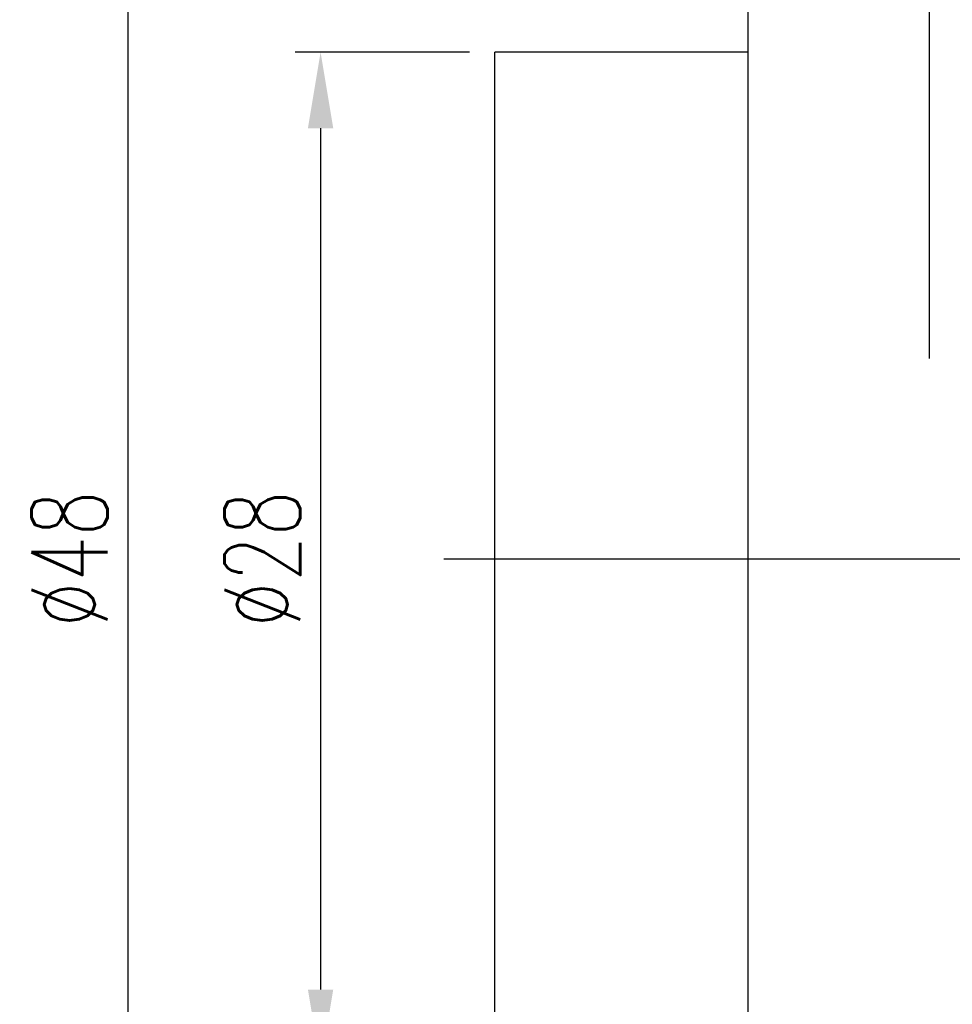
# Model space of a CAD drawing. Extents: x -230 to 1045, y -483 to 643.
# Tile 3 of 48: x -154 to -128, y 82 to 109. Entities that reach past the tile are written whole.
import ezdxf
from ezdxf.lldxf.tags import DXFTag

# ---------------------------------------------------------------- set-up
doc = ezdxf.new("R2010")
doc.units = 0
doc.header["$LTSCALE"] = 2
doc.header["$MEASUREMENT"] = 0
for name, color, linetype in [('CL', 1, 'CENTER'), ('DIM', 4, 'Continuous'), ('OUT', 3, 'Continuous')]:
    doc.layers.add(name, color=color, linetype=linetype)
doc.styles.add('DIM-7', font='SIMPLEX.shx', dxfattribs={"width": 0.7, "bigfont": 'chineset.shx'})
tags = doc.linetypes.add('CENTER', pattern=[2, 1.25, -0.25, 0.25, -0.25]).pattern_tags.tags
tags[10:11] = [DXFTag(74, 4), DXFTag(75, 0), DXFTag(340, '0'), DXFTag(46, 0.0), DXFTag(50, 0.0), DXFTag(44, 0.0), DXFTag(45, 0.0)]
tags[8:9] = [DXFTag(74, 4), DXFTag(75, 0), DXFTag(340, '0'), DXFTag(46, 0.0), DXFTag(50, 0.0), DXFTag(44, 0.0), DXFTag(45, 0.0)]
tags[6:7] = [DXFTag(74, 4), DXFTag(75, 0), DXFTag(340, '0'), DXFTag(46, 0.0), DXFTag(50, 0.0), DXFTag(44, 0.0), DXFTag(45, 0.0)]
tags[4:5] = [DXFTag(74, 4), DXFTag(75, 0), DXFTag(340, '0'), DXFTag(46, 0.0), DXFTag(50, 0.0), DXFTag(44, 0.0), DXFTag(45, 0.0)]
doc.dimstyles.new('CNS', dxfattribs={"dimscale": 0.7, "dimtxt": 3, "dimasz": 3, "dimexe": 1, "dimexo": 1, "dimgap": 1.5, "dimtad": 1, "dimdsep": 46, "dimtxsty": 'DIM-7', "dimcen": 0.09, "dimclrd": 4, "dimclre": 4, "dimclrt": 4, "dimadec": 0, "dimazin": 2, "dimtfac": 1, "dimtmove": 0, "dimatfit": 3, "dimfxl": 1, "dimtvp": 0.971429, "dimtolj": 1, "dimarcsym": 0})

# ---------------------------------------------------------------- blocks, each defined once
blk = doc.blocks.new('*D21')
at = {"layer": 'DEFPOINTS', "color": 0, "transparency": 16777216}
for p in [(-140.529, 108.296), (-145.344, 80.296), (-140.529, 80.296)]:
    blk.add_point(p, dxfattribs=at)
at = {"layer": 'DIM', "color": 7, "lineweight": -2, "transparency": 16777216}
for p, q in [((-141.229, 108.296), (-146.044, 108.296)), ((-145.344, 106.196), (-145.344, 82.396)), ((-141.229, 80.296), (-146.044, 80.296))]:
    blk.add_line(p, q, dxfattribs=at)
at = {"layer": 'DIM', "color": 7, "transparency": 16777216}
for points in [[(-145.694, 106.196), (-144.994, 106.196), (-145.344, 108.296)], [(-145.694, 82.396), (-144.994, 82.396), (-145.344, 80.296)]]:
    blk.add_solid(points, dxfattribs=at)
at = {"layer": 'DIM', "color": 7, "transparency": 16777216, "insert": (-146.954, 94.296), "char_height": 2.1, "attachment_point": 5, "rotation": 90, "style": 'DIM-7'}
blk.add_mtext('\\A1;%%C28', dxfattribs=at)
blk = doc.blocks.new('*D22')
at = {"layer": 'DEFPOINTS', "color": 0, "transparency": 16777216}
for p in [(-133.529, 118.296), (-150.672, 70.296), (-133.529, 70.296)]:
    blk.add_point(p, dxfattribs=at)
at = {"layer": 'DIM', "color": 7, "lineweight": -2, "transparency": 16777216}
for p, q in [((-134.229, 118.296), (-151.372, 118.296)), ((-150.672, 116.196), (-150.672, 72.396)), ((-134.229, 70.296), (-151.372, 70.296))]:
    blk.add_line(p, q, dxfattribs=at)
at = {"layer": 'DIM', "color": 7, "transparency": 16777216}
for points in [[(-151.022, 116.196), (-150.322, 116.196), (-150.672, 118.296)], [(-151.022, 72.396), (-150.322, 72.396), (-150.672, 70.296)]]:
    blk.add_solid(points, dxfattribs=at)
at = {"layer": 'DIM', "color": 7, "transparency": 16777216, "insert": (-152.282, 94.296), "char_height": 2.1, "attachment_point": 5, "rotation": 90, "style": 'DIM-7'}
blk.add_mtext('\\A1;%%C48', dxfattribs=at)

msp = doc.modelspace()

# ---------------------------------------------------------------- linework, layer by layer
at = {"layer": 'CL', "color": 7}
for p, q in [((-128.529, 121.993), (-128.529, 99.839)), ((-141.939, 94.296), (-66.734, 94.296))]:
    msp.add_line(p, q, dxfattribs=at)
at = {"layer": 'OUT', "color": 7, "linetype": 'Continuous'}
for p, q in [((-133.529, 70.296), (-133.529, 118.296)), ((-133.529, 108.296), (-140.529, 108.296)), ((-140.529, 80.296), (-140.529, 108.296))]:
    msp.add_line(p, q, dxfattribs=at)

# ---------------------------------------------------------------- dimensions: what is measured, and where the dimension line sits
at = {"layer": 'DIM', "color": 7}
for base, p1, p2, picture, middle in [((-150.672, 70.296), (-133.529, 118.296), (-133.529, 70.296), '*D22', (-152.282, 94.296)), ((-145.344, 80.296), (-140.529, 108.296), (-140.529, 80.296), '*D21', (-146.954, 94.296))]:
    dim = msp.add_linear_dim(base=base, p1=p1, p2=p2, angle=90, text='%%C<>', dimstyle='CNS', override={"dimscale": 0.7, "dimgap": 0.8, "dimtad": 1, "dimclrd": 7, "dimclre": 7, "dimclrt": 7, "dimadec": 2, "dimazin": 2, "dimtm": 1e-09, "dimtfac": 0.6, "dimtmove": 1}, dxfattribs=at)
    dim.commit()
    dim.dimension.update_dxf_attribs({"geometry": picture, "text_midpoint": middle})

doc.saveas('drawing.dxf')
